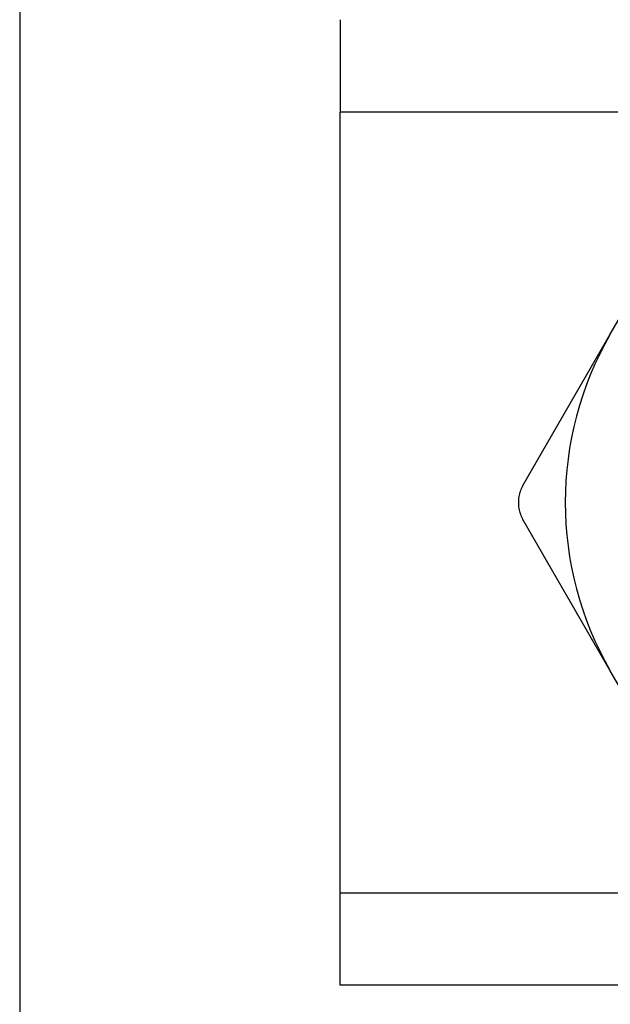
# Model space of a CAD drawing. Header units: inches. Extents: x 6 to 216, y 11 to 118.
# Tile 16 of 212: x 8.231 to 8.575, y 22.034 to 22.607. Entities that reach past the tile are written whole.
import ezdxf

# ---------------------------------------------------------------- set-up
doc = ezdxf.new("R2010")
doc.units = ezdxf.units.IN
doc.header["$MEASUREMENT"] = 0
doc.layers.add('Visible Edges(ANSI)', color=7, linetype='Continuous', lineweight=25)
doc.layers.add('Visible Tangent Edges(ANSI)', color=7, linetype='Continuous', lineweight=25)

msp = doc.modelspace()

# ---------------------------------------------------------------- linework, layer by layer
at = {"layer": 'Visible Edges(ANSI)'}
for p, q in [((8.2312, 78.25518), (8.2312, 21.49928)), ((8.41765, 22.60673), (8.41765, 22.55288)), ((8.41765, 22.09858), (8.41765, 22.55288)), ((8.57479, 22.42366), (8.62565, 22.51175)), ((8.52393, 22.33557), (8.57479, 22.42366)), ((8.57479, 22.2278), (8.52393, 22.31589)), ((8.62565, 22.13971), (8.57479, 22.2278)), ((8.41765, 22.04473), (8.41765, 22.09858)), ((38.59875, 22.04473), (8.41765, 22.04473))]:
    msp.add_line(p, q, dxfattribs=at)
at = {"layer": 'Visible Edges(ANSI)', "flags": 128}
msp.add_lwpolyline([(8.52393, 22.33557), (8.52352, 22.33482), (8.52314, 22.33405), (8.5228, 22.33327), (8.52249, 22.33246), (8.52221, 22.33164), (8.52197, 22.33081), (8.52177, 22.32997), (8.5216, 22.32912), (8.52147, 22.32827), (8.52137, 22.32742), (8.52132, 22.32657), (8.5213, 22.32573), (8.52132, 22.32489), (8.52137, 22.32404), (8.52147, 22.32319), (8.5216, 22.32234), (8.52177, 22.32149), (8.52197, 22.32065), (8.52221, 22.31982), (8.52249, 22.319), (8.5228, 22.31819), (8.52314, 22.31741), (8.52352, 22.31664), (8.52393, 22.31589)], dxfattribs=at)
at = {"layer": 'Visible Edges(ANSI)'}
msp.add_arc((8.74442, 22.32573), 0.19587, 150, 210, dxfattribs=at)
at = {"layer": 'Visible Tangent Edges(ANSI)'}
for p, q in [((38.59875, 22.55288), (8.41765, 22.55288)), ((8.41765, 22.09858), (38.59875, 22.09858))]:
    msp.add_line(p, q, dxfattribs=at)

doc.saveas('drawing.dxf')
